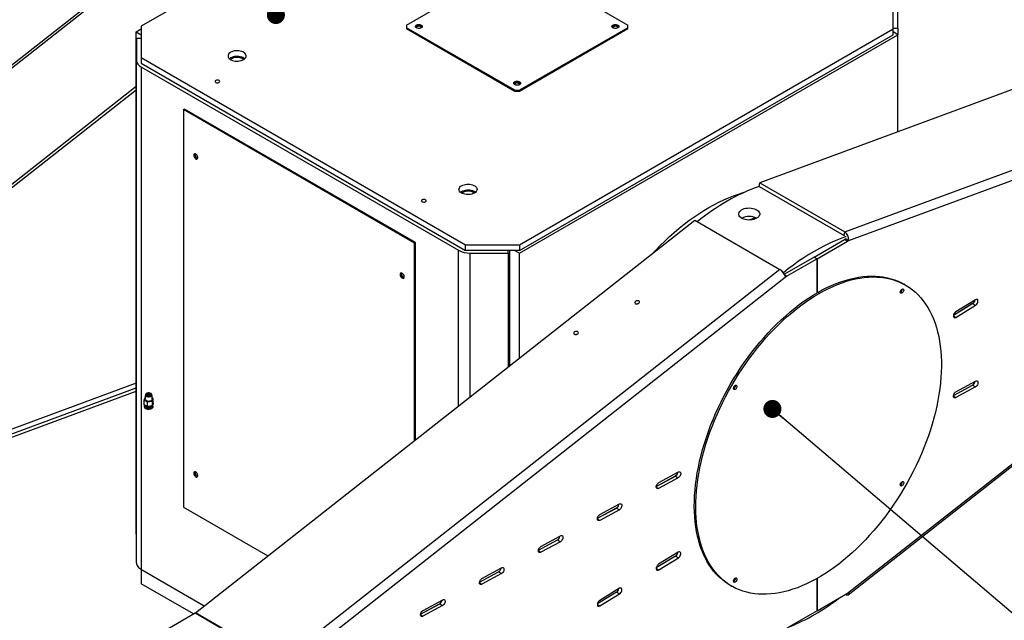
# Model space of a CAD drawing. Header units: millimetres. Extents: x 22 to 588, y 6 to 414.
# Tile 23 of 51: x 415 to 486, y 138 to 181. Entities that reach past the tile are written whole.
import ezdxf

# ---------------------------------------------------------------- set-up
doc = ezdxf.new("R2010")
doc.units = ezdxf.units.MM
doc.dimstyles.new('SLDDIMSTYLE1', dxfattribs={"dimtxt": 1.3, "dimasz": 1.3, "dimexe": 0, "dimexo": 0.0625, "dimgap": 0.325, "dimtad": 0, "dimtih": 1, "dimtoh": 1, "dimdec": 0, "dimrnd": 1e-09, "dimzin": 0, "dimdsep": 46, "dimtxsty": 'Standard', "dimblk1": 'DOT', "dimblk2": 'DOT', "dimsah": 1, "dimcen": 0.09, "dimadec": 0, "dimazin": 0, "dimtfac": 1, "dimtdec": 0, "dimtofl": 0, "dimtmove": 0, "dimatfit": 3, "dimldrblk": 'DOT', "dimfxl": 1, "dimtolj": 1, "dimtzin": 0, "dimarcsym": 0})

# ---------------------------------------------------------------- blocks, each defined once
blk = doc.blocks.new('_DOT')
at = {"color": 0, "linetype": 'ByBlock', "lineweight": -2}
blk.add_line((-0.5, 0), (-1, 0), dxfattribs=at)
at = {"color": 0, "linetype": 'ByBlock', "const_width": 0.5}
blk.add_lwpolyline([(-0.25, 0, 1), (0.25, 0, 1)], format="xyb", close=True, dxfattribs=at)

msp = doc.modelspace()

# ---------------------------------------------------------------- linework, layer by layer
at = {"color": 7, "linetype": 'Continuous', "lineweight": 30}
for p, q in [((450.6474396, 195.909851), (423.7773822, 180.398097)), ((427.0114643, 187.4487407), (391.0583812, 159.2048623)), ((427.2575832, 187.4211152), (391.338858, 159.2042207)), ((442.8692648, 180.4797502), (450.6474393, 184.9699948)), ((451.0009929, 184.9699948), (458.7791675, 180.4797502)), ((504.1996257, 182.3926204), (468.2743762, 169.136229)), ((477.87105, 180.1939952), (477.871051, 182.4391172)), ((478.2069256, 180.2647639), (478.2069256, 181.835749)), ((423.4238292, 179.989827), (423.7773822, 180.1939289)), ((423.4238292, 179.989827), (423.7773822, 179.7857252)), ((423.4238292, 143.857894), (423.4238292, 179.989827)), ((423.7773822, 180.398097), (423.7773812, 178.152975)), ((442.8692648, 180.4797502), (442.8692648, 180.2756481)), ((450.6474393, 175.7854035), (442.8692648, 180.2756481)), ((442.8692648, 180.2756481), (442.8692648, 180.193995)), ((450.6474393, 175.7037505), (442.8692648, 180.193995)), ((451.0009926, 164.6822413), (477.87105, 180.1939952)), ((458.7791675, 180.2756481), (451.0009929, 175.7854035)), ((458.7791675, 180.193995), (451.0009929, 175.7037505)), ((458.7791675, 180.2756481), (458.7791675, 180.4797502)), ((458.7791675, 180.193995), (458.7791675, 180.2756481)), ((477.87105, 179.7857252), (477.87105, 180.1939952)), ((478.224603, 179.7857252), (477.87105, 179.989827)), ((477.871051, 180.2647639), (478.2069256, 180.2647639)), ((478.2069256, 180.2647639), (478.2069256, 179.7959294)), ((423.4415066, 179.5107883), (423.4415066, 177.9398032)), ((423.7773812, 179.5107883), (423.4415066, 179.5107883)), ((451.0009926, 164.2739713), (477.87105, 179.7857252)), ((451.0009926, 164.0698694), (478.224603, 179.7857252)), ((478.224603, 172.807854), (478.224603, 179.7857252)), ((474.390849, 165.6052643), (510.3095742, 178.8592472)), ((423.4415066, 141.8078703), (423.4415066, 177.9398032)), ((423.7773812, 178.152975), (447.1119059, 164.6822407)), ((423.7773812, 178.152975), (423.7773812, 177.744705)), ((510.6631273, 178.2402855), (474.5842486, 164.9272061)), ((423.7773812, 177.744705), (447.1119059, 164.2739706)), ((423.7929776, 177.4499586), (446.6013348, 164.2829743)), ((423.7929776, 141.3180256), (423.7929776, 177.4499586)), ((397.4488065, 155.6681318), (423.4238281, 176.0734882)), ((397.4864605, 155.4487986), (423.4238281, 175.8245722)), ((450.6474393, 175.7854035), (451.0009929, 175.7854035)), ((450.6474393, 175.7037505), (450.6474393, 175.7854035)), ((451.0009929, 175.7037505), (450.6474393, 175.7037505)), ((451.0009929, 175.7854035), (451.0009929, 175.7037505)), ((426.8179407, 174.3972335), (426.8886515, 174.438054)), ((443.43495, 164.8044382), (426.8179407, 174.3972335)), ((426.8179407, 174.3972335), (426.8179407, 145.8183032)), ((443.5056608, 164.8452587), (426.8886515, 174.438054)), ((468.2367208, 168.8734158), (468.2743762, 169.136229)), ((468.2367208, 168.8734158), (474.3531937, 165.3424511)), ((468.2743762, 169.136229), (474.390849, 165.6052643)), ((474.5842486, 139.6144407), (508.9644618, 166.6227134)), ((474.6369679, 139.5018676), (509.1001641, 166.5753302)), ((427.6776221, 138.217408), (463.6028716, 166.4394268)), ((463.6028716, 166.4394268), (469.7193445, 162.9084622)), ((474.3531937, 165.3424511), (474.390849, 165.6052643)), ((474.4709544, 165.0984409), (474.3721171, 165.049667)), ((474.4709544, 165.0984409), (474.6852474, 164.9952404)), ((443.43495, 164.8044382), (443.5056608, 164.8452587)), ((443.43495, 150.5959885), (443.43495, 164.8044382)), ((443.5056608, 150.6515364), (443.5056608, 164.8452587)), ((447.1119059, 164.6822407), (451.0009926, 164.6822413)), ((447.1119059, 164.2739706), (447.1119059, 164.6822407)), ((451.0009926, 164.6822413), (451.0009926, 164.2739713)), ((472.1965184, 163.7937206), (474.3721171, 165.049667)), ((472.4086498, 163.6712597), (474.5842486, 164.9272061)), ((474.3721171, 165.049667), (474.5842486, 164.9272061)), ((474.6852474, 164.9952404), (474.5842486, 164.9272061)), ((446.6013348, 153.0834219), (446.6013348, 164.2829743)), ((451.0009926, 164.2739713), (447.1119059, 164.2739706)), ((447.4498625, 164.0800744), (450.1711834, 164.0800744)), ((447.4498625, 153.7500097), (447.4498625, 164.0800744)), ((450.1711834, 164.0800744), (450.1711834, 164.2739706)), ((450.1711834, 164.0800744), (450.1711834, 155.8878133)), ((450.2938865, 155.9842063), (450.2938865, 164.2739721)), ((450.6474396, 164.2739713), (451.0009926, 164.0698694)), ((451.0009926, 156.5396904), (451.0009926, 164.0698694)), ((472.1965184, 163.7937206), (470.0528483, 162.5562061)), ((472.4086498, 163.6712597), (470.2330511, 162.4153133)), ((472.1965184, 163.7937206), (472.4086498, 163.6712597)), ((472.1965184, 163.7937206), (472.4086498, 163.6712597)), ((472.4086498, 163.6712597), (472.4086498, 161.2216347)), ((472.4086498, 161.2216347), (472.4086498, 163.6712597)), ((469.7193445, 162.9084622), (433.8006193, 134.6915677)), ((470.2330511, 162.4153133), (434.1541724, 134.0726059)), ((470.0783764, 162.5046051), (470.2330511, 162.4153133)), ((470.2330511, 162.4153133), (470.1302146, 162.3656759)), ((450.293886, 161.9838816), (450.1711834, 162.0547163)), ((483.5988689, 160.4467362), (482.2190664, 159.6015138)), ((483.6082033, 160.452743), (482.2191191, 159.6018314)), ((483.8002033, 160.7261226), (482.3866486, 159.8602231)), ((482.3974456, 159.4583758), (483.8110003, 160.3242753)), ((483.5988689, 160.4467362), (483.8110003, 160.3242753)), ((450.2938857, 159.4483165), (450.1711828, 159.4725003)), ((482.2153522, 159.5634961), (482.3974456, 159.4583758)), ((450.2938857, 158.6317741), (450.1711828, 158.6559579)), ((450.1711834, 158.4824056), (450.2938855, 158.55324)), ((450.1711832, 156.0296111), (450.2938861, 156.100446)), ((423.4238281, 154.7262332), (397.1017778, 145.0134142)), ((482.2185828, 153.8362251), (483.5880719, 154.5784976)), ((483.8002033, 154.4560367), (482.3866486, 153.6898807)), ((482.3974456, 154.1041939), (483.8110003, 154.8703499)), ((483.5880719, 154.5784976), (483.8002033, 154.4560367)), ((397.4488065, 144.5579904), (423.4238281, 154.1427556)), ((397.4864605, 144.8207979), (423.4238281, 154.3916691)), ((482.2153554, 153.7887662), (482.3866486, 153.6898807)), ((424.0680659, 153.7220254), (423.978408, 153.5288609)), ((423.978408, 153.5288609), (424.223357, 153.3874548)), ((423.978408, 153.1864384), (423.978408, 153.5288609)), ((424.0232374, 153.1017583), (424.0377412, 153.1257844)), ((424.0689225, 153.7221574), (424.0680659, 153.7220254)), ((424.223357, 153.3874548), (424.557964, 153.4392132)), ((424.223357, 153.0450324), (424.223357, 153.3874548)), ((424.557964, 153.4392132), (424.6476209, 153.6323771)), ((424.557964, 153.4392132), (424.557964, 153.0967908)), ((424.6476209, 153.6323771), (424.5585762, 153.6837816)), ((424.6476209, 153.2899547), (424.6476209, 153.6323771)), ((461.0170964, 147.5737149), (462.4306511, 148.3398709)), ((460.8382336, 147.3057486), (462.2077227, 148.0480186)), ((460.838282, 147.3060588), (462.2170719, 148.053372)), ((462.4198541, 147.9255577), (461.0062994, 147.1594017)), ((462.2077227, 148.0480186), (462.4198541, 147.9255577)), ((460.8350062, 147.2582872), (461.0062994, 147.1594017)), ((456.7764353, 145.2752487), (458.189989, 146.0414041)), ((426.8179407, 145.8183032), (432.8906235, 142.312618)), ((456.5975715, 145.0072817), (457.9670606, 145.7495518)), ((456.59762, 145.007592), (457.9764109, 145.7549058)), ((458.179192, 145.6270909), (456.7656373, 144.8609349)), ((457.9670606, 145.7495518), (458.179192, 145.6270909)), ((456.5943441, 144.9598204), (456.7656373, 144.8609349)), ((423.4238292, 143.857894), (423.4415066, 143.8476891)), ((452.3569094, 142.7088149), (453.7263975, 143.4510844)), ((452.3569579, 142.7091252), (453.7357478, 143.4564384)), ((453.9385289, 143.3286235), (452.5249763, 142.5624687)), ((452.5357722, 142.9767813), (453.949327, 143.7429373)), ((453.7263975, 143.4510844), (453.9385289, 143.3286235)), ((452.3536831, 142.6613542), (452.5249763, 142.5624687)), ((462.4198541, 142.5713758), (461.0062994, 141.7054763)), ((462.2185197, 142.2919894), (460.8387172, 141.446767)), ((461.0170964, 141.303629), (462.4306511, 142.1695285)), ((462.2185197, 142.2919894), (462.4306511, 142.1695285)), ((423.7773812, 141.3271982), (423.7773812, 140.3063065)), ((423.7929776, 141.3180256), (428.3072233, 138.7120071)), ((448.1162474, 140.4103481), (449.4857376, 141.1526188)), ((448.1162958, 140.4106584), (449.4950857, 141.1579716)), ((449.697869, 141.0301579), (448.2843143, 140.2640019)), ((448.2951102, 140.6783145), (449.7086649, 141.4444705)), ((449.4857376, 141.1526188), (449.697869, 141.0301579)), ((460.835003, 141.4087493), (461.0170964, 141.303629)), ((427.5389843, 138.1347793), (423.7773812, 140.3063065)), ((448.113021, 140.3628874), (448.2843143, 140.2640019)), ((472.4086498, 140.6863893), (472.4086498, 138.3584943)), ((472.4086498, 138.3584943), (472.4086498, 140.6863893)), ((457.9778576, 139.694292), (456.5980562, 138.8490678)), ((458.179192, 139.9736784), (456.7656373, 139.1077789)), ((456.7764353, 138.7059322), (458.189989, 139.5718312)), ((457.9778576, 139.694292), (458.189989, 139.5718312)), ((472.4086498, 138.3584943), (474.5842486, 139.6144407)), ((474.5842486, 139.6144407), (474.6852474, 139.6651365)), ((443.8755853, 138.1118813), (445.2450755, 138.854152)), ((443.8756338, 138.1121916), (445.2544258, 138.859506)), ((444.0544502, 138.3798489), (445.4680028, 139.1460037)), ((445.2450755, 138.854152), (445.4572069, 138.7316911)), ((423.9364824, 136.0550999), (427.6525152, 138.20032)), ((427.6525152, 138.20032), (433.7689881, 134.6693554)), ((433.794095, 134.6864434), (427.6776221, 138.217408)), ((445.4572069, 138.7316911), (444.0436522, 137.9655351)), ((456.594342, 138.8110525), (456.7764353, 138.7059322)), ((472.4086498, 138.3584943), (470.2330511, 137.1025479)), ((443.872359, 138.0644206), (444.0436522, 137.9655351))]:
    msp.add_line(p, q, dxfattribs=at)
at = {"color": 7, "linetype": 'Continuous', "lineweight": 30, "flags": 128}
for points in [[(443.929925, 180.4797502), (443.9710635, 180.4484328), (443.99604, 180.4118694), (444.0030026, 180.3727718), (443.9914346, 180.3340397), (443.9621937, 180.2985455), (443.917449, 180.2689218), (443.8605191, 180.2473656), (443.7956259, 180.2354759), (443.7275822, 180.2341339), (443.6614348, 180.2434395), (443.6020891, 180.2627027), (443.5539469, 180.2904946), (443.5205787, 180.324754), (443.5044589, 180.3629402), (443.5067835, 180.402221), (443.5273796, 180.4396829), (443.5647199, 180.472548), (443.6160353, 180.4983785), (443.6775199, 180.5152588), (443.7446129, 180.521937), (443.8123392, 180.5179176), (443.8756759, 180.5034988), (443.929925, 180.4797502)], [(443.5133603, 180.3368731), (443.5273796, 180.3580299), (443.5647199, 180.3908949), (443.6160353, 180.4167255), (443.6775199, 180.4336058), (443.7446129, 180.440284), (443.8123392, 180.4362645), (443.8756759, 180.4218458), (443.929925, 180.3980972)], [(443.6329401, 180.3654408), (443.600422, 180.3391484), (443.5844539, 180.3081851), (443.5867664, 180.2759064), (443.590081, 180.2683059)], [(443.9162157, 180.2683061), (443.9230032, 180.3001018), (443.9115187, 180.3317203), (443.8828725, 180.3594733), (443.8401688, 180.3803528), (443.788035, 180.3920963), (443.7321206, 180.3934313), (443.6784851, 180.3842132), (443.6329401, 180.3654408)], [(443.929925, 180.3980972), (443.9710635, 180.3667797), (443.9929366, 180.3368731)], [(458.0720606, 180.4797501), (458.113199, 180.4484329), (458.1381758, 180.4118694), (458.1451382, 180.3727717), (458.1335699, 180.3340397), (458.1043295, 180.2985455), (458.0595848, 180.2689218), (458.0026547, 180.2473657), (457.9377615, 180.2354757), (457.869718, 180.2341339), (457.8035704, 180.2434397), (457.744225, 180.2627027), (457.6960827, 180.2904946), (457.6627143, 180.3247541), (457.6465947, 180.3629402), (457.6489191, 180.4022209), (457.6695152, 180.4396831), (457.7068557, 180.472548), (457.7581711, 180.4983785), (457.8196552, 180.5152588), (457.8867485, 180.5219369), (457.9544751, 180.5179176), (458.0178115, 180.503499), (458.0720606, 180.4797501)], [(457.6554956, 180.3368731), (457.6695152, 180.35803), (457.7068557, 180.3908949), (457.7581711, 180.4167255), (457.8196552, 180.4336058), (457.8867485, 180.4402839), (457.9544751, 180.4362645), (458.0178115, 180.4218459), (458.0720606, 180.398097)], [(457.7750759, 180.3654408), (457.7425573, 180.3391484), (457.7265894, 180.3081852), (457.728902, 180.2759066), (457.7322166, 180.2683061)], [(458.0583512, 180.2683059), (458.0651387, 180.3001016), (458.0536545, 180.3317203), (458.0250081, 180.3594732), (457.9823044, 180.3803527), (457.9301706, 180.3920964), (457.8742562, 180.3934314), (457.8206204, 180.3842132), (457.7750759, 180.3654408)], [(458.0720606, 180.398097), (458.113199, 180.3667799), (458.1350719, 180.3368731)], [(431.1312919, 177.9896931), (431.2006751, 178.0369844), (431.2556272, 178.0902233), (431.2946504, 178.1479571), (431.3166816, 178.2086121), (431.3211181, 178.2705326), (431.3078392, 178.3320304), (431.2772074, 178.3914278), (431.2300577, 178.4471041), (431.1676772, 178.4975414), (431.0917671, 178.5413634), (431.0043982, 178.5773745), (430.9079536, 178.6045935), (430.8050631, 178.6222768), (430.6985343, 178.6299426), (430.5912732, 178.6273815), (430.4862043, 178.6146631), (430.3861956, 178.5921355), (430.2939731, 178.5604123), (430.2120533, 178.5203582), (430.1426711, 178.4730676), (430.087719, 178.4198286), (430.0486947, 178.3620942), (430.0266646, 178.3014398), (430.0222281, 178.2395193), (430.035507, 178.1780215), (430.0661388, 178.1186241), (430.1132885, 178.0629478), (430.1756684, 178.0125109), (430.2515786, 177.9686889), (430.338948, 177.9326774), (430.4353926, 177.9054584), (430.5382831, 177.8877751), (430.6448119, 177.8801093), (430.752073, 177.8826705), (430.8571408, 177.8953882), (430.9571506, 177.9179165), (431.0493731, 177.9496396), (431.1312919, 177.9896931)], [(423.4415066, 177.9398032), (423.4472839, 177.8719025), (423.4645641, 177.8046557), (423.4931776, 177.7387105), (423.5328504, 177.6747009), (423.5832001, 177.6132454), (423.643743, 177.5549347), (423.7138933, 177.5003308), (423.7929776, 177.4499586)], [(431.2170707, 178.0508909), (431.1676772, 178.0892713), (431.0917671, 178.1330933), (431.0043982, 178.1691045), (430.9079536, 178.1963235), (430.8050631, 178.2140068), (430.6985343, 178.2216726), (430.5912732, 178.2191114), (430.4862043, 178.2063931), (430.3861956, 178.1838655), (430.2939731, 178.1521423), (430.2120533, 178.1120882), (430.1426711, 178.0647975), (430.1262744, 178.0508909)], [(431.0429041, 178.0610631), (430.9683695, 178.0967929), (430.8837313, 178.1240076), (430.7918717, 178.1417816), (430.6959191, 178.1495085), (430.5991405, 178.1469251), (430.5048327, 178.134121), (430.4162058, 178.1115301), (430.336278, 178.0799222), (430.2677725, 178.0403748), (430.2130211, 177.9942341), (430.2098943, 177.9909455)], [(431.1334514, 177.9909458), (431.1047968, 178.0180351), (431.0429041, 178.0610631)], [(429.1372507, 176.4875023), (429.1047328, 176.4612101), (429.088765, 176.4302469), (429.0910772, 176.3979681), (429.1114199, 176.3678717), (429.1475888, 176.3432194), (429.1956625, 176.3266823), (429.250434, 176.3200525), (429.3059666, 176.3240488), (429.356242, 176.338237), (429.3958137, 176.3610813), (429.4203922, 176.3901053), (429.4273137, 176.422163), (429.4158292, 176.4537818), (429.3871841, 176.4815348), (429.3444794, 176.5024141), (429.2923453, 176.5141577), (429.2364317, 176.5154931), (429.1827962, 176.5062751), (429.1372507, 176.4875023)], [(451.0009929, 176.3977096), (451.0421311, 176.3663923), (451.0671079, 176.3298288), (451.0740705, 176.2907312), (451.0625023, 176.2519992), (451.0332616, 176.2165049), (450.9885169, 176.1868812), (450.9315868, 176.1653251), (450.8666938, 176.1534352), (450.7986501, 176.1520932), (450.7325025, 176.161399), (450.6731571, 176.1806621), (450.6250148, 176.208454), (450.5916464, 176.2427135), (450.5755268, 176.2808996), (450.5778514, 176.3201804), (450.5984473, 176.3576425), (450.6357878, 176.3905074), (450.6871032, 176.4163379), (450.7485875, 176.4332184), (450.8156808, 176.4398964), (450.8834071, 176.435877), (450.9467436, 176.4214583), (451.0009929, 176.3977096)], [(450.5844279, 176.2548327), (450.5984473, 176.2759894), (450.6357878, 176.3088543), (450.6871032, 176.3346849), (450.7485875, 176.3515653), (450.8156808, 176.3582434), (450.8834071, 176.3542239), (450.9467436, 176.3398053), (451.0009929, 176.3160566)], [(450.704008, 176.2834001), (450.6714896, 176.2571079), (450.6555215, 176.2261446), (450.657834, 176.1938659), (450.6611486, 176.1862654)], [(450.9872836, 176.1862654), (450.9940711, 176.2180611), (450.9825866, 176.2496797), (450.9539404, 176.2774327), (450.9112367, 176.2983122), (450.8591026, 176.3100558), (450.8031883, 176.3113908), (450.7495527, 176.3021728), (450.704008, 176.2834001)], [(451.0009929, 176.3160566), (451.0421311, 176.2847393), (451.0640043, 176.2548327)], [(427.551564, 171.1158268), (427.5582396, 171.0608262), (427.5776735, 171.003011), (427.6081383, 170.9475055), (427.6469281, 170.8992544), (427.6905954, 170.8625355), (427.73526, 170.8406155), (427.7769543, 170.8354443), (427.8119725, 170.8474772), (427.8372038, 170.8756435), (427.8504063, 170.9174458), (427.8504063, 170.9691719), (427.8372038, 171.0262176), (427.8119725, 171.0835152), (427.7769543, 171.1359793), (427.73526, 171.1789473), (427.6905954, 171.208596), (427.6469281, 171.2222942), (427.6081383, 171.2188289), (427.5776735, 171.1984974), (427.5582396, 171.1631152), (427.551564, 171.1158268)], [(427.8373676, 170.8759457), (427.827431, 170.8766933), (427.7837642, 170.8903913), (427.7390991, 170.9200402), (427.6974048, 170.9630083), (427.6623865, 171.0154724), (427.6371553, 171.07277), (427.6239528, 171.1298156), (427.6239528, 171.1815417), (427.6369915, 171.2230444)], [(427.6811861, 171.2128672), (427.6624513, 171.1892147), (427.6527375, 171.1505233), (427.656005, 171.1030969), (427.6719007, 171.0520743), (427.6987018, 171.0029862), (427.7335035, 170.9611452), (427.7725352, 170.9310932)], [(446.8290626, 168.9275629), (446.9109824, 168.967617), (447.003205, 168.9993402), (447.1032136, 169.0218678), (447.2082826, 169.0345862), (447.3155437, 169.0371473), (447.4220724, 169.0294816), (447.5249629, 169.0117982), (447.6214075, 168.9845793), (447.7087769, 168.9485678), (447.7846871, 168.9047458), (447.847067, 168.8543088), (447.8942167, 168.7986325), (447.9248485, 168.7392351), (447.9381274, 168.6777373), (447.9336909, 168.6158168), (447.9116597, 168.5551618), (447.8726365, 168.497428), (447.8176844, 168.4441891), (447.7483012, 168.3968978), (447.6663825, 168.3568443), (447.5741599, 168.3251212), (447.4741501, 168.3025929), (447.3690823, 168.2898752), (447.2618212, 168.2873141), (447.1552924, 168.2949798), (447.0524019, 168.3126632), (446.9559573, 168.3398821), (446.8685884, 168.3758933), (446.7926783, 168.4197153), (446.7302978, 168.4701525), (446.6831481, 168.5258288), (446.6525163, 168.5852262), (446.6392374, 168.646724), (446.6436739, 168.7086445), (446.6657041, 168.7692989), (446.7047283, 168.8270333), (446.7596805, 168.8802723), (446.8290626, 168.9275629)], [(446.8290626, 168.5192929), (446.9109824, 168.559347), (447.003205, 168.5910702), (447.1032136, 168.6135978), (447.2082826, 168.6263161), (447.3155437, 168.6288773), (447.4220724, 168.6212115), (447.5249629, 168.6035282), (447.6214075, 168.5763092), (447.7087769, 168.5402977), (447.7846871, 168.4964757), (447.83408, 168.4580956)], [(443.9864932, 167.9152171), (443.9539753, 167.8889248), (443.9380074, 167.8579617), (443.9403197, 167.8256829), (443.9606624, 167.7955865), (443.9968313, 167.7709342), (444.044905, 167.7543971), (444.0996764, 167.7477672), (444.1552091, 167.7517636), (444.2054845, 167.7659518), (444.2450562, 167.7887961), (444.2696346, 167.81782), (444.2765562, 167.8498778), (444.2650717, 167.8814966), (444.2364266, 167.9092496), (444.1937218, 167.9301288), (444.1415878, 167.9418724), (444.0856742, 167.9432079), (444.0320386, 167.9339899), (443.9864932, 167.9152171)], [(446.7432838, 168.4580956), (446.7596805, 168.4720022), (446.8290626, 168.5192929)], [(446.8269036, 168.3981502), (446.8300304, 168.4014388), (446.8847818, 168.4475795), (446.9532873, 168.4871269), (447.0332151, 168.5187348), (447.121842, 168.5413257), (447.2161498, 168.5541298), (447.3129284, 168.5567132), (447.408881, 168.5489863), (447.5007406, 168.5312123), (447.5853788, 168.5039976), (447.6599134, 168.4682678), (447.7218061, 168.4252399), (447.7504607, 168.3981505)], [(460.5520362, 164.0427614), (460.7719384, 164.2757545), (461.1060489, 164.6167341), (461.4444317, 164.9466255), (461.7866746, 165.2650253), (462.132361, 165.5715471), (462.4810692, 165.8658159), (462.8323747, 166.1474796), (463.1858494, 166.4161841), (463.5410624, 166.6716075), (463.8975814, 166.9134419), (464.2549716, 167.1413877), (464.6127978, 167.3551692), (464.9706241, 167.5545251), (465.3280143, 167.7392133), (465.6845333, 167.9090069), (466.0397463, 168.0637037), (466.393221, 168.2031124), (466.7445264, 168.3270574), (467.0932347, 168.4353985), (467.2248414, 168.4724134)], [(466.9992836, 166.5756219), (466.918872, 166.6308703), (466.8537075, 166.6957054), (466.8092612, 166.7645885), (466.7842429, 166.8393467), (466.7807507, 166.9135791), (466.7987092, 166.9891741), (466.8366336, 167.0596212), (466.8956234, 167.126757), (466.9706587, 167.1847771), (467.0639438, 167.2353472), (467.1675521, 167.2742015), (467.2845331, 167.3025894), (467.4051259, 167.3182692), (467.5327546, 167.3218622), (467.6568465, 167.3132493), (467.7808542, 167.2923726), (467.8943682, 167.2611679), (468.0006577, 167.2188548), (468.0907032, 167.1691291), (468.1672069, 167.1105215), (468.2237246, 167.0479263), (468.261927, 166.9794051), (468.2786226, 166.9104732), (468.2742578, 166.8390063), (468.2491721, 166.7707404), (468.2026307, 166.7035725), (468.1385716, 166.6430253), (468.055127, 166.5872285), (467.9594098, 166.5408784), (467.8485914, 166.5026315), (467.7319731, 166.4757785), (467.6062006, 166.4597161), (467.4816898, 166.4559623), (467.354973, 166.4646431), (467.236631, 166.4852316), (467.1233079, 166.51849), (466.9992836, 166.5756219)], [(474.493935, 165.2560614), (474.4376563, 165.2368787), (474.0679278, 165.1023617), (473.6961321, 164.9524251), (473.3226804, 164.7872237), (472.9479847, 164.6069515), (472.5724592, 164.4118037), (472.1965184, 164.2019906), (471.8205777, 163.9777517), (471.4450521, 163.7393269), (471.0703565, 163.4869848), (470.6969047, 163.221008), (470.325109, 162.9416784), (469.9791898, 162.6685848)], [(474.3531937, 165.3424511), (474.3790943, 165.3241838), (474.3852172, 165.3188229)], [(442.4008065, 162.5435416), (442.407482, 162.488541), (442.4269159, 162.4307257), (442.4573807, 162.3752203), (442.4961706, 162.3269692), (442.5398374, 162.2902506), (442.5845025, 162.2683303), (442.6261968, 162.2631591), (442.661215, 162.275192), (442.6864462, 162.3033583), (442.6996487, 162.3451606), (442.6996487, 162.3968867), (442.6864462, 162.4539324), (442.661215, 162.51123), (442.6261968, 162.563694), (442.5845025, 162.6066621), (442.5398374, 162.6363111), (442.4961706, 162.650009), (442.4573807, 162.6465437), (442.4269159, 162.6262122), (442.407482, 162.59083), (442.4008065, 162.5435416)], [(442.6866101, 162.3036605), (442.6766734, 162.3044081), (442.6330061, 162.3181063), (442.5883415, 162.347755), (442.5466472, 162.3907231), (442.511629, 162.4431871), (442.4863978, 162.5004847), (442.4731953, 162.5575304), (442.4731953, 162.6092565), (442.4862339, 162.6507592)], [(442.5304286, 162.640582), (442.5116938, 162.6169295), (442.50198, 162.5782381), (442.5052474, 162.5308116), (442.5211431, 162.4797891), (442.5479438, 162.4307013), (442.582746, 162.38886), (442.6217772, 162.3588083)], [(466.2647167, 154.5628676), (466.5042335, 154.9675066), (466.7522572, 155.366466), (467.0084374, 155.7591785), (467.272411, 156.1450889), (467.5438045, 156.5236508), (467.8222335, 156.8943305), (468.1073045, 157.2566043), (468.3986137, 157.6099517), (468.6957488, 157.9538817), (468.9982891, 158.2879032), (469.3058065, 158.6115451), (469.6178657, 158.9243421), (469.9340253, 159.2258641), (470.2538374, 159.5156726), (470.5768495, 159.793365), (470.9026045, 160.0585461), (471.2306412, 160.3108426), (471.5604955, 160.5498941), (471.8917003, 160.775358), (472.2237869, 160.9869247), (472.5562853, 161.1842889), (472.8887249, 161.3671739), (473.2206351, 161.535318), (473.5515462, 161.6884888), (473.8809897, 161.8264597), (474.2084994, 161.9490443), (474.5336117, 162.0560675), (474.8558665, 162.1473756), (475.1748078, 162.2228415), (475.4899841, 162.2823556), (475.800949, 162.3258354), (476.1072629, 162.3532167), (476.4084916, 162.3644683), (476.7042092, 162.3595629), (476.9939972, 162.338522), (477.2774453, 162.3013617), (477.554152, 162.2481374), (477.8237259, 162.1789298), (478.0857861, 162.0938352), (478.3399605, 161.9929749), (478.58589, 161.8764821), (478.8232263, 161.7445353), (479.0516343, 161.5973159), (479.2707895, 161.4350309), (479.4803821, 161.2579052), (479.680116, 161.0662011), (479.8697078, 160.8601833), (480.0488893, 160.64014), (480.2174072, 160.4063871), (480.3750227, 160.159259), (480.521513, 159.8990991), (480.6566706, 159.6262791), (480.7803042, 159.3411803), (480.8922383, 159.0442124), (480.9923155, 158.7357955), (481.0803934, 158.4163584), (481.1563473, 158.0863646), (481.2200707, 157.7462732), (481.2714719, 157.3965668), (481.3104794, 157.0377393), (481.3370372, 156.6703036), (481.3511079, 156.2947736), (481.3526715, 155.9116875), (481.3417265, 155.5215799), (481.3182876, 155.1250092), (481.282388, 154.7225349), (481.2340793, 154.3147269), (481.1734289, 153.9021571), (481.1005233, 153.4854181), (481.0154651, 153.0650948), (480.9183751, 152.6417826), (480.8093908, 152.2160814), (480.6886664, 151.7885939), (480.5563727, 151.3599225), (480.4126967, 150.9306787), (480.2578423, 150.5014645), (480.0920282, 150.0728929), (479.9154893, 149.6455668), (479.7284753, 149.2200926), (479.5312512, 148.797071), (479.3240958, 148.3771036), (479.1073024, 147.9607805), (478.8811782, 147.5486953), (478.6460431, 147.1414293), (478.4022294, 146.7395588), (478.1500832, 146.3436535), (477.8899602, 145.9542716), (477.6222292, 145.5719667), (477.3472695, 145.197279), (477.0654693, 144.8307392), (476.7772284, 144.4728652), (476.4829541, 144.1241648), (476.1830634, 143.7851293), (475.8779806, 143.4562396), (475.5681375, 143.1379642), (475.2539725, 142.8307482), (474.9359303, 142.535031), (474.6144613, 142.2512307), (474.2900203, 141.9797463), (473.9630666, 141.7209618), (473.6340629, 141.4752469), (473.3034748, 141.2429482), (472.9717704, 141.0243917), (472.6394191, 140.8198898), (472.3068913, 140.6297313), (471.9746576, 140.4541852), (471.6431883, 140.2935012), (471.3129525, 140.1479039), (470.9844179, 140.0176023), (470.658049, 139.9027772), (470.3343081, 139.8035955), (470.0136533, 139.7201928), (469.6965386, 139.6526924), (469.3834125, 139.6011878), (469.0747187, 139.5657477), (468.7708937, 139.5464294), (468.4723676, 139.543255), (468.1795629, 139.5562322), (467.8928942, 139.5853401), (467.6127673, 139.6305379), (467.3395783, 139.6917622), (467.0737144, 139.7689276), (466.8155518, 139.8619251), (466.5654555, 139.97062), (466.3237797, 140.0948588), (466.0908662, 140.2344691), (465.8670454, 140.3892498), (465.6526333, 140.5589842), (465.447934, 140.7434293), (465.2532366, 140.9423287), (465.0688173, 141.1553964), (464.8949367, 141.3823327), (464.7318411, 141.6228149), (464.579761, 141.8765065), (464.4389126, 142.1430431), (464.3094938, 142.4220499), (464.1916892, 142.7131346), (464.0856646, 143.0158817), (463.9915707, 143.329865), (463.9095403, 143.6546378), (463.8396892, 143.9897414), (463.7821166, 144.3347025), (463.7369047, 144.6890283), (463.704116, 145.0522245), (463.6837981, 145.4237734), (463.6759798, 145.8031514), (463.6806713, 146.1898144), (463.6978661, 146.5832234), (463.7275407, 146.9828147), (463.7696522, 147.3880282), (463.8241418, 147.7982898), (463.8909314, 148.213019), (463.9699272, 148.6316215), (464.0610171, 149.0535165), (464.1640725, 149.4780994), (464.2789474, 149.9047701), (464.4054791, 150.3329235), (464.5434879, 150.7619546), (464.6927799, 151.1912599), (464.8531423, 151.6202298), (465.0243492, 152.0482522), (465.206158, 152.4747295), (465.3983108, 152.8990504), (465.6005361, 153.3206201), (465.8125479, 153.7388405), (466.0340459, 154.1531196), (466.2647167, 154.5628676)], [(466.1586499, 154.6240987), (466.3981668, 155.0287377), (466.6461905, 155.427697), (466.9023706, 155.8204095), (467.1663442, 156.2063199), (467.4377378, 156.5848818), (467.7161667, 156.9555616), (468.0012377, 157.3178353), (468.292547, 157.6711828), (468.589682, 158.0151127), (468.8922224, 158.3491342), (469.1997397, 158.6727762), (469.5117989, 158.9855732), (469.8279585, 159.2870952), (470.1477707, 159.5769036), (470.4707828, 159.854596), (470.7965377, 160.1197771), (471.1245744, 160.3720736), (471.4544287, 160.6111251), (471.7856335, 160.836589), (472.1177201, 161.0481557), (472.4502186, 161.2455199), (472.7826581, 161.428405), (473.1145683, 161.596549), (473.4454794, 161.7497198), (473.7749229, 161.8876907), (474.1024326, 162.0102754), (474.427545, 162.1172986), (474.7497998, 162.2086066), (475.0687411, 162.2840725), (475.3839173, 162.3435866), (475.6948823, 162.3870664), (476.0011961, 162.4144478), (476.3024249, 162.4256993), (476.5981425, 162.420794), (476.8879305, 162.399753), (477.1713786, 162.3625927), (477.4480853, 162.3093684), (477.7176592, 162.2401608), (477.9797193, 162.1550663), (478.2338938, 162.0542059), (478.4798233, 161.9377131), (478.6581419, 161.8404858)], [(478.6022167, 161.4975042), (478.6258869, 161.4728852), (478.6375099, 161.4345123), (478.6358267, 161.3865404), (478.6210189, 161.3341699), (478.5946919, 161.2830778), (478.5596984, 161.2387996), (478.5198301, 161.2061281), (478.4794081, 161.1886138), (478.442812, 161.1881476), (478.4140078, 161.2047801), (478.396117, 161.2367118), (478.3910783, 161.2804821), (478.3994382, 161.3313447), (478.4202898, 161.3837925), (478.4513742, 161.4321362), (478.4893227, 161.4711459), (478.5300228, 161.4965835), (478.5690645, 161.5056987), (478.6022167, 161.4975042)], [(459.3401881, 160.4406166), (459.3856303, 160.4231178), (459.4389666, 160.4175865), (459.4944192, 160.4246215), (459.5459775, 160.4434645), (459.5880548, 160.4720668), (459.6160909, 160.5073283), (459.6270501, 160.5454322), (459.6197418, 160.5822516), (459.594959, 160.6137906), (459.5553883, 160.6366343), (459.5053163, 160.6483081), (459.4501693, 160.6475433), (459.3959241, 160.6344279), (459.3484594, 160.6103822), (459.312917, 160.5780075), (459.2931501, 160.5408117), (459.2912999, 160.5028327), (459.307567, 160.4681828), (459.3401881, 160.4406166)], [(459.5137773, 160.4301399), (459.4878248, 160.428211), (459.4408537, 160.417621)], [(483.8110003, 160.3242753), (483.8605618, 160.3629077), (483.9056716, 160.4146904), (483.9426734, 160.4754248), (483.9685705, 160.5401882), (483.9812651, 160.6037398), (483.9797289, 160.6609304), (483.9640861, 160.7071206), (483.9356032, 160.7385784), (483.8965879, 160.7527425), (483.8502021, 160.7484792), (483.8002033, 160.7261226)], [(482.3866486, 159.8602231), (482.337087, 159.8215907), (482.2919783, 159.7698086), (482.2549755, 159.7090785), (482.2290784, 159.6443102), (482.2163837, 159.5807586), (482.21792, 159.523568), (482.2335639, 159.4773784), (482.2620456, 159.4459248), (482.301061, 159.4317559), (482.3474467, 159.4360192), (482.3974456, 159.4583758)], [(454.9415628, 158.2379595), (454.9870045, 158.2204604), (455.0403413, 158.2149294), (455.0957929, 158.221965), (455.1473511, 158.240808), (455.1894295, 158.2694048), (455.2174656, 158.3046712), (455.2284237, 158.3427756), (455.2211165, 158.3795945), (455.1963331, 158.4111332), (455.1567615, 158.4339775), (455.106691, 158.445651), (455.051544, 158.4448862), (454.9972989, 158.4317707), (454.9498341, 158.4077202), (454.9142917, 158.3753504), (454.8945248, 158.3381546), (454.8926746, 158.3001756), (454.9089412, 158.2655254), (454.9415628, 158.2379595)], [(455.115152, 158.2274828), (455.089199, 158.2255536), (455.0422285, 158.2149639)], [(466.1591578, 140.1892658), (465.9847995, 140.2957001), (465.7609786, 140.4504808), (465.5465665, 140.6202152), (465.3418672, 140.8046604), (465.1471698, 141.0035598), (464.9627505, 141.2166275), (464.78887, 141.4435638), (464.6257743, 141.684046), (464.4736943, 141.9377376), (464.3328458, 142.2042742), (464.2034271, 142.483281), (464.0856224, 142.7743656), (463.9795978, 143.0771128), (463.8855039, 143.391096), (463.8034735, 143.7158689), (463.7336225, 144.0509725), (463.6760499, 144.3959336), (463.6308379, 144.7502594), (463.5980492, 145.1134556), (463.5777313, 145.4850044), (463.5699131, 145.8643825), (463.5746045, 146.2510455), (463.5917994, 146.6444544), (463.6214739, 147.0440457), (463.6635855, 147.4492593), (463.718075, 147.8595208), (463.7848646, 148.27425), (463.8638605, 148.6928525), (463.9549503, 149.1147476), (464.0580057, 149.5393305), (464.1728806, 149.9660011), (464.2994123, 150.3941545), (464.4374211, 150.8231856), (464.5867132, 151.2524909), (464.7470756, 151.6814609), (464.9182824, 152.1094832), (465.1000913, 152.5359605), (465.292244, 152.9602814), (465.4944693, 153.3818512), (465.7064812, 153.8000716), (465.9279792, 154.2143507), (466.1586499, 154.6240987)], [(466.4272165, 154.4690262), (466.4603687, 154.5154974), (466.4994104, 154.5514588), (466.5401105, 154.5730125), (466.578059, 154.5778172), (466.6091434, 154.5653628), (466.629995, 154.5369898), (466.6383548, 154.4957792), (466.6333162, 154.4461914), (466.6154254, 154.3936034), (466.5866212, 154.3437143), (466.550025, 154.3019276), (466.5096031, 154.2727716), (466.4697348, 154.2594121), (466.4347413, 154.2632877), (466.4084143, 154.2839833), (466.3936065, 154.3192571), (466.3919233, 154.3652856), (466.4035463, 154.4170781), (466.4272165, 154.4690262)], [(483.8110003, 154.8703499), (483.8605618, 154.88894), (483.9056716, 154.8892424), (483.9426734, 154.8712294), (483.9685705, 154.8363637), (483.9812651, 154.787469), (483.9797289, 154.7285071), (483.9640861, 154.6642537), (483.9356032, 154.5999127), (483.8965879, 154.5407), (483.8502021, 154.49141), (483.8002033, 154.4560367)], [(424.144771, 153.9796324), (424.1373153, 153.9751276), (424.1005601, 153.9443289), (424.0795593, 153.9089476), (424.0758746, 153.8716077), (424.0897768, 153.8350785), (424.1202363, 153.8020689), (424.164992, 153.7750275), (424.220727, 153.7559594), (424.2833067, 153.7462794), (424.3480896, 153.7467058), (424.4102698, 153.7572052), (424.4652378, 153.7770008), (424.5089177, 153.804623), (424.5380665, 153.8380244), (424.5505251, 153.8747263), (424.5453684, 153.9120084), (424.522979, 153.9471051), (424.4850173, 153.9774128), (424.4812588, 153.9796324)], [(424.1124413, 153.9382612), (424.1055102, 153.902754), (424.1170184, 153.8676445), (424.1459406, 153.8360527), (424.1897091, 153.8107857), (424.2444336, 153.7940893), (424.3052504, 153.7874464), (424.3667585, 153.791447), (424.4234913, 153.8057359), (424.4704081, 153.8290442), (424.5033396, 153.8592997), (424.5193596, 153.8938142), (424.5170447, 153.9295215), (424.4966013, 153.963249), (424.4598451, 153.9919995), (424.4100433, 154.0132179), (424.3516193, 154.0250196), (424.2897657, 154.0263559), (424.2299783, 154.0171078), (424.1775687, 153.9980969), (424.137193, 153.9710124), (424.1124413, 153.9382612)], [(424.4482452, 153.8863179), (424.4260233, 153.8595296), (424.38854, 153.8391841), (424.3408561, 153.8280302), (424.2894127, 153.8275722), (424.2411567, 153.8378739), (424.202606, 153.8575436), (424.1789658, 153.8839243), (424.1734298, 153.9134535), (424.1867461, 153.942142), (424.2171161, 153.966117), (424.2604367, 153.9821401), (424.3108591, 153.9880464), (424.3615723, 153.9830391), (424.4057285, 153.967794), (424.4373618, 153.9443707), (424.4522017, 153.9159315), (424.4482452, 153.8863179)], [(424.2019338, 153.9040037), (424.2217786, 153.927236), (424.2555151, 153.944315), (424.2980043, 153.9526417), (424.342779, 153.950947), (424.383023, 153.9394908), (424.4126079, 153.9200152), (424.4270317, 153.8954867), (424.4240961, 153.8696388), (424.4042502, 153.8464071), (424.4023167, 153.8449916)], [(482.3866486, 153.6898807), (482.337087, 153.6712905), (482.2919783, 153.6709912), (482.2549755, 153.6890012), (482.2290784, 153.7238669), (482.2163837, 153.7727616), (482.21792, 153.8317259), (482.2335639, 153.8959799), (482.2620456, 153.9603179), (482.301061, 154.019533), (482.3474467, 154.0688206), (482.3974456, 154.1041939)], [(424.5811679, 153.1345873), (424.5930892, 153.1189985), (424.6110269, 153.0768392), (424.6102398, 153.0334299), (424.5907764, 152.9914969), (424.5538599, 152.9536758), (424.5018107, 152.9223425), (424.4378992, 152.8994667), (424.366141, 152.8864843), (424.2910438, 152.884213), (424.2173268, 152.8927933), (424.1496243, 152.9116875), (424.0921865, 152.9397081), (424.0486246, 152.9750943), (424.0216749, 153.0156228), (424.0130316, 153.0587474), (424.0232374, 153.1017583), (424.0232374, 153.1017583)], [(424.0375316, 153.1264059), (424.0579159, 153.0896651), (424.0949756, 153.0551603), (424.1457352, 153.0270594), (424.2070061, 153.0071287), (424.2749384, 152.9966215), (424.3452626, 152.9961957), (424.4135605, 153.00588), (424.4755406, 153.0250655), (424.5273085, 153.0525465), (424.5656126, 153.0865958), (424.5880442, 153.1250744), (424.5884983, 153.1264059)], [(424.0636257, 153.5838006), (424.0635804, 153.57898), (424.0735977, 153.5401912), (424.1013693, 153.5044011), (424.1448385, 153.4742631), (424.20078, 153.4520137), (424.2650455, 153.4393021), (424.3328693, 153.4370715), (424.3992211, 153.4454863), (424.4591792, 153.4639243), (424.508295, 153.4910167), (424.5429302, 153.5247545), (424.5605128, 153.5626358), (424.5624042, 153.5838006)], [(424.4997202, 153.0469761), (424.4941263, 153.0289184), (424.4702659, 152.9979811), (424.4310124, 152.9728145), (424.3802086, 152.9558814), (424.3228288, 152.9488407), (424.2644871, 152.9523808), (424.2108952, 152.9661545), (424.1673006, 152.9888151), (424.1379685, 153.0181435), (424.1295718, 153.0345382)], [(424.5207304, 153.0846392), (424.5054933, 153.0539927), (424.4721888, 153.0233942), (424.424742, 152.9998224), (424.3673665, 152.9853717), (424.305163, 152.9813261), (424.243657, 152.9880445), (424.188313, 153.0049295), (424.1526978, 153.0241673)], [(424.6027924, 152.9686529), (424.5743802, 152.9284589), (424.5295433, 152.8936068), (424.4711025, 152.8662869), (424.4027277, 152.8482152), (424.3287157, 152.8405278), (424.2537185, 152.8437073), (424.1824461, 152.857554), (424.1193776, 152.8811975), (424.0684768, 152.9131536), (424.0329407, 152.9514127), (424.015003, 152.9935708), (424.0130147, 153.0134764)], [(424.6130152, 153.0134764), (424.6129994, 153.0116632), (424.6027924, 152.9686529)], [(427.551564, 148.252684), (427.5582396, 148.1976858), (427.5776735, 148.1398657), (427.6081383, 148.0843651), (427.6469281, 148.0361116), (427.6905954, 147.9993926), (427.73526, 147.9774751), (427.7769543, 147.9723015), (427.8119725, 147.9843344), (427.8372038, 148.0125031), (427.8504063, 148.0543054), (427.8504063, 148.1060267), (427.8372038, 148.1630723), (427.8119725, 148.2203723), (427.7769543, 148.2728364), (427.73526, 148.315802), (427.6905954, 148.3454531), (427.6469281, 148.3591514), (427.6081383, 148.3556837), (427.5776735, 148.3353545), (427.5582396, 148.2999748), (427.551564, 148.252684)], [(427.8373676, 148.0128004), (427.827431, 148.0135505), (427.7837642, 148.0272484), (427.7390991, 148.0568999), (427.6974048, 148.0998654), (427.6623865, 148.1523295), (427.6371553, 148.2096296), (427.6239528, 148.2666752), (427.6239528, 148.3183964), (427.6369915, 148.3599016)], [(427.6811861, 148.3497243), (427.6624513, 148.3260719), (427.6527375, 148.2873829), (427.656005, 148.2399565), (427.6719007, 148.1889339), (427.6987018, 148.139841), (427.7335035, 148.0980023), (427.7725352, 148.067948)], [(462.4306511, 148.3398709), (462.4802126, 148.3584611), (462.5253213, 148.3587604), (462.5623242, 148.3407529), (462.5882213, 148.3058847), (462.6009159, 148.25699), (462.5993797, 148.1980257), (462.5837358, 148.1337741), (462.555254, 148.0694362), (462.5162387, 148.0102211), (462.4698529, 147.9609286), (462.4198541, 147.9255577)], [(461.0062994, 147.1594017), (460.9567379, 147.1408116), (460.9116281, 147.1405116), (460.8746263, 147.1585247), (460.8487292, 147.1933879), (460.8360345, 147.2422826), (460.8375708, 147.3012469), (460.8532136, 147.3654979), (460.8816964, 147.4298413), (460.9207118, 147.4890516), (460.9670975, 147.5383441), (461.0170964, 147.5737149)], [(478.6022167, 147.4382633), (478.5690645, 147.3917921), (478.5300228, 147.3558308), (478.4893227, 147.3342794), (478.4513742, 147.3294723), (478.4202898, 147.3419292), (478.3994382, 147.3702997), (478.3910783, 147.4115127), (478.396117, 147.4611005), (478.4140078, 147.5136885), (478.442812, 147.5635776), (478.4794081, 147.6053644), (478.5198301, 147.634518), (478.5596984, 147.6478798), (478.5946919, 147.6440018), (478.6210189, 147.6233062), (478.6358267, 147.5880324), (478.6375099, 147.5420039), (478.6258869, 147.4902114), (478.6022167, 147.4382633)], [(458.189989, 146.0414041), (458.2395505, 146.0599943), (458.2846603, 146.0602942), (458.3216621, 146.0422861), (458.3475592, 146.0074179), (458.3602539, 145.9585232), (458.3587176, 145.8995638), (458.3430748, 145.8353079), (458.314592, 145.7709694), (458.2755766, 145.7117543), (458.2291909, 145.6624666), (458.179192, 145.6270909)], [(456.7656373, 144.8609349), (456.7160758, 144.8423447), (456.6709671, 144.8420454), (456.6339642, 144.8600579), (456.6080671, 144.8949211), (456.5953725, 144.9438158), (456.5969087, 145.0027801), (456.6125526, 145.0670317), (456.6410354, 145.1313751), (456.6800497, 145.1905848), (456.7264355, 145.2398773), (456.7764353, 145.2752487)], [(453.949327, 143.7429373), (453.9988895, 143.7615281), (454.0439972, 143.7618317), (454.081, 143.7438192), (454.1068972, 143.7089511), (454.1195918, 143.6600564), (454.1180555, 143.601097), (454.1024127, 143.5368411), (454.0739299, 143.4725026), (454.0349146, 143.4132875), (453.9885298, 143.3640004), (453.9385289, 143.3286235)], [(452.5249763, 142.5624687), (452.4754137, 142.5438779), (452.430304, 142.543578), (452.3933032, 142.5615917), (452.3674061, 142.5964549), (452.3547094, 142.6453484), (452.3562477, 142.7043139), (452.3718905, 142.7685698), (452.4003734, 142.8329083), (452.4393887, 142.8921234), (452.4857734, 142.9414105), (452.5357722, 142.9767813)], [(462.4306511, 142.1695285), (462.4802126, 142.2081609), (462.5253213, 142.259943), (462.5623242, 142.3206755), (462.5882213, 142.3854414), (462.6009159, 142.448993), (462.5993797, 142.5061836), (462.5837358, 142.5523756), (462.555254, 142.5838292), (462.5162387, 142.5979982), (462.4698529, 142.5937299), (462.4198541, 142.5713758)], [(423.4415066, 141.8078703), (423.4472839, 141.7399695), (423.4645641, 141.6727227), (423.4931776, 141.6067775), (423.5328504, 141.5427679), (423.5832001, 141.4813124), (423.643743, 141.4230017), (423.7138933, 141.3683978), (423.7929776, 141.3180256)], [(461.0062994, 141.7054763), (460.9567379, 141.6668439), (460.9116281, 141.6150637), (460.8746263, 141.5543293), (460.8487292, 141.4895634), (460.8360345, 141.4260118), (460.8375708, 141.3688236), (460.8532136, 141.322631), (460.8816964, 141.2911756), (460.9207118, 141.2770091), (460.9670975, 141.2812749), (461.0170964, 141.303629)], [(449.7086649, 141.4444705), (449.7582275, 141.4630613), (449.8033351, 141.4633649), (449.840338, 141.4453524), (449.8662351, 141.4104843), (449.8789297, 141.3615896), (449.8773935, 141.3026302), (449.8617507, 141.2383743), (449.8332678, 141.1740358), (449.7942525, 141.1148207), (449.7478678, 141.0655336), (449.697869, 141.0301579)], [(448.2843143, 140.2640019), (448.2347517, 140.2454111), (448.1896419, 140.2451112), (448.1526412, 140.2631249), (448.126744, 140.2979881), (448.1140494, 140.3468828), (448.1155857, 140.4058471), (448.1312285, 140.470103), (448.1597113, 140.5344415), (448.1987267, 140.5936566), (448.2451114, 140.6429437), (448.2951102, 140.6783145)], [(466.4272165, 140.4097854), (466.4035463, 140.4344044), (466.3919233, 140.4727772), (466.3936065, 140.5207492), (466.4084143, 140.5731196), (466.4347413, 140.6242118), (466.4697348, 140.6684924), (466.5096031, 140.7011615), (466.550025, 140.7186781), (466.5866212, 140.7191443), (466.6154254, 140.7025118), (466.6333162, 140.6705801), (466.6383548, 140.6268099), (466.629995, 140.5759448), (466.6091434, 140.5234995), (466.578059, 140.4751534), (466.5401105, 140.4361461), (466.4994104, 140.410706), (466.4603687, 140.4015908), (466.4272165, 140.4097854)], [(458.189989, 139.5718312), (458.2395505, 139.6104635), (458.2846603, 139.6622437), (458.3216621, 139.7229781), (458.3475592, 139.787744), (458.3602539, 139.8512956), (458.3587176, 139.9084838), (458.3430748, 139.9546788), (458.314592, 139.9861318), (458.2755766, 140.0003008), (458.2291909, 139.9960325), (458.179192, 139.9736784)], [(474.6852474, 139.6651365), (474.685912, 139.6039948), (474.6740543, 139.5530383), (474.6500911, 139.5140483), (474.6148617, 139.4883902), (474.5695991, 139.4769588), (474.5158843, 139.4801609), (474.4555971, 139.4978799), (474.414632, 139.5165222)], [(445.4680028, 139.1460037), (445.5175654, 139.1645945), (445.5626752, 139.1648993), (445.5996759, 139.1468856), (445.625573, 139.1120175), (445.6382677, 139.0631228), (445.6367314, 139.0041634), (445.6210886, 138.9399075), (445.5926058, 138.875569), (445.5535904, 138.8163539), (445.5072057, 138.7670668), (445.4572069, 138.7316911)], [(456.7656373, 139.1077789), (456.7160758, 139.0691465), (456.6709671, 139.0173669), (456.6339642, 138.9566319), (456.6080671, 138.891866), (456.5953725, 138.8283144), (456.5969087, 138.7711262), (456.6125526, 138.7249318), (456.6410354, 138.6934788), (456.6800497, 138.6793092), (456.7264355, 138.6835775), (456.7764353, 138.7059322)], [(444.0436522, 137.9655351), (443.9940896, 137.9469492), (443.9489819, 137.9466456), (443.9119791, 137.964658), (443.886082, 137.9995213), (443.8733874, 138.048416), (443.8749236, 138.1073803), (443.8905664, 138.1716362), (443.9190493, 138.2359747), (443.9580646, 138.2951898), (444.0044493, 138.3444769), (444.0544502, 138.3798489)]]:
    msp.add_lwpolyline(points, dxfattribs=at)
at = {"color": 7, "linetype": 'Continuous', "lineweight": 30}
for centre, radius, start, end in [((427.8227521, 170.9991241), 0.0845573, 233.567148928, 289.269478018), ((472.4192232, 156.7199962), 12.8486698, 108.973798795, 120.290138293), ((474.6365239, 152.8704962), 17.2910263, 120.200647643, 128.866237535), ((467.5160331, 165.5938808), 1.1201599, 61.880686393, 118.048698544), ((471.0013494, 157.6326845), 9.4782541, 108.548500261, 111.376382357), ((474.0156163, 165.048126), 0.6717162, 355.484308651, 56.039729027), ((447.4152895, 165.8112122), 1.731483, 241.959791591, 271.144117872), ((442.6719958, 162.4268471), 0.0845647, 233.569423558, 289.26688123), ((469.2251465, 162.1074714), 0.941179, 15.922782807, 58.326104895), ((478.2806843, 161.4810528), 0.2511081, 296.336957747, 3.669177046), ((478.3229958, 161.4566261), 0.1736349, 293.583094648, 6.422653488), ((483.3812667, 160.7713217), 0.3907767, 303.837901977, 350.295089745), ((466.2814497, 154.5531583), 0.250373, 296.224834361, 3.781300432), ((466.3229961, 154.5291733), 0.1736344, 293.583181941, 6.422735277), ((483.3846414, 154.9079605), 0.3872077, 301.693710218, 350.861780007), ((424.2480158, 153.8874868), 0.0489526, 160.281145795, 240.237299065), ((427.8227449, 148.1359473), 0.0845276, 233.558390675, 289.281726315), ((462.0042927, 148.3774812), 0.3872071, 301.693669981, 350.861820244), ((478.2895627, 147.6089862), 0.2338092, 296.008279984, 332.076269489), ((478.323008, 147.599464), 0.1736232, 293.580550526, 6.424690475), ((478.2979972, 147.6236742), 0.2338485, 327.925139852, 3.994162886), ((457.7638903, 146.0788092), 0.3868961, 301.676928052, 351.385693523), ((453.5229504, 143.7805611), 0.3872282, 301.694725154, 350.860381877), ((462.0009158, 142.6165761), 0.3907787, 303.838022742, 350.29496898), ((449.282288, 141.4820945), 0.3872285, 301.695119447, 350.860370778), ((466.2828519, 140.6951936), 0.2490285, 296.017752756, 3.987380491), ((466.3230079, 140.6720114), 0.1736232, 293.580550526, 6.424690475), ((457.7602608, 140.0188741), 0.3907709, 303.837534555, 350.295457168), ((445.041626, 139.1836277), 0.3872285, 301.695119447, 350.860370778), ((464.7499516, 151.1352624), 15.0360329, 292.125398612, 307.869224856), ((427.5450611, 138.3851877), 0.2138281, 300.16725448, 308.311906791)]:
    msp.add_arc(centre, radius, start, end, dxfattribs=at)
for points in [[(478.7642086, 161.7792548), (478.6581419, 161.8404858)], [(424.0751782, 153.885573), (424.0636257, 153.5838006)], [(424.1661606, 153.9919856), (424.144771, 153.9796324)], [(424.4812588, 153.9796324), (424.4598693, 153.9919856)], [(424.5624042, 153.5838006), (424.5508517, 153.885573)], [(424.1008825, 153.093856), (423.978408, 153.1864384)], [(424.0130147, 153.0569335), (424.0130147, 153.0134764)], [(424.0306722, 153.14693), (424.0375316, 153.1264059)], [(424.223357, 153.0450324), (424.1008825, 153.093856)], [(424.390661, 153.0490325), (424.223357, 153.0450324)], [(424.557964, 153.0967908), (424.390661, 153.0490325)], [(424.6027924, 153.1714933), (424.557964, 153.0967908)], [(424.5884983, 153.1264059), (424.6075824, 153.1835091)], [(424.6476209, 153.2899547), (424.6027924, 153.1714933)], [(424.6130152, 153.0134764), (424.6130152, 153.0569335)], [(466.1591578, 140.1892658), (466.2652246, 140.1280348)]]:
    msp.add_open_spline(points, degree=1, dxfattribs=at)

# ---------------------------------------------------------------- block references
at = {"color": 7, "linetype": 'Continuous', "lineweight": 0, "xscale": 1.3, "yscale": 1.3, "rotation": 323.4193910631}
msp.add_blockref('_DOT', (433.4658209, 181.2014143, 19.3449697), dxfattribs=at)

# ---------------------------------------------------------------- leaders
at = {"color": 7, "linetype": 'Continuous', "lineweight": 0}
msp.add_leader([(469.1913147, 152.8722043), (501.3067612, 125.5657313), (517.3228994, 125.5657313)], dimstyle='SLDDIMSTYLE1', dxfattribs=at)

doc.saveas('drawing.dxf')
